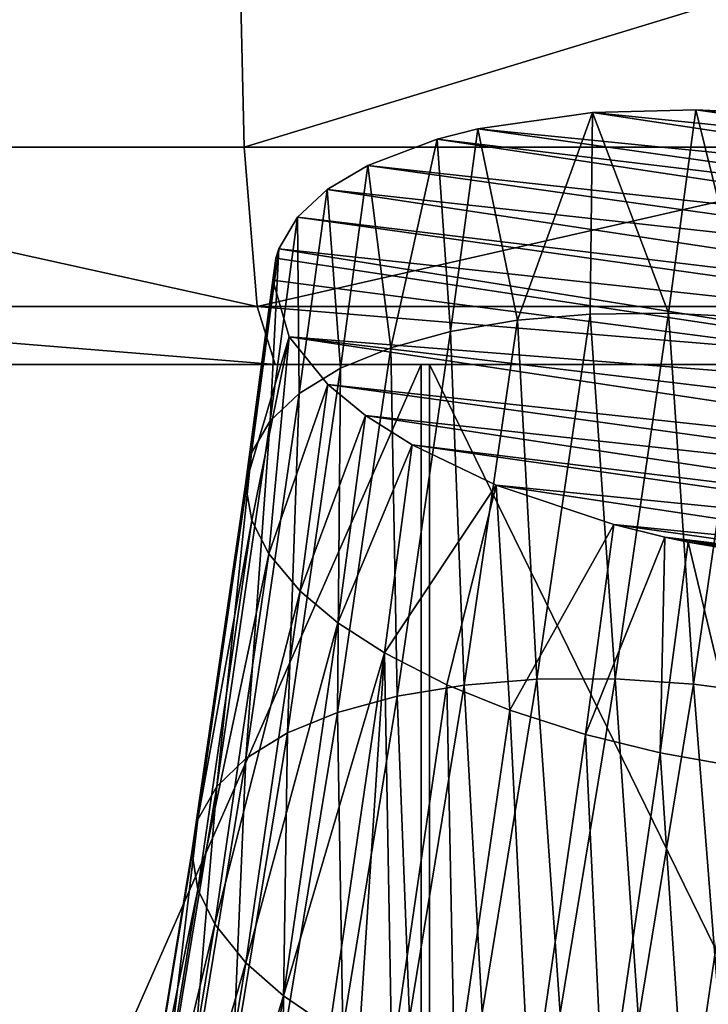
# Model space of a CAD drawing. Header units: millimetres. Extents: x -1 to 515, y 0 to 80.
# Tile 51 of 69: x 252.59 to 255.76, y 46.79 to 51.32. Entities that reach past the tile are written whole.
import ezdxf

# ---------------------------------------------------------------- set-up
doc = ezdxf.new("R2010")
doc.units = ezdxf.units.MM
doc.header["$LTSCALE"] = 25.4
doc.layers.get('0').update_dxf_attribs({"true_color": 0xff5454})

# ---------------------------------------------------------------- blocks, each defined once
blk = doc.blocks.new('STICKS-6267-9077.STL#2')
at = {"color": 250, "true_color": 0x262626}
mesh = blk.add_polyface(dxfattribs=at)
corners = [(256.2398, 56.4471, -39.8634), (253.0033, 55.4471, -39.1902), (252.9592, 56.4471, -39.4545), (256.262, 55.4471, -39.5963)]
mesh.append_faces([[corners[k] for k in face] for face in [(0, 1, 2), (1, 0, 3)]], dxfattribs={"vtx0": -1, "color": 250})
mesh = blk.add_polyface(dxfattribs=at)
corners = [(253.0033, 55.4471, 39.1902), (256.2398, 56.4471, 39.8634), (252.9592, 56.4471, 39.4545), (256.262, 55.4471, 39.5963)]
mesh.append_faces([[corners[k] for k in face] for face in [(0, 1, 2), (1, 0, 3)]], dxfattribs={"vtx0": -1, "color": 250})
mesh = blk.add_polyface(dxfattribs=at)
corners = [(259.543, 56.4471, -40), (256.262, 55.4471, -39.5963), (256.2398, 56.4471, -39.8634), (259.543, 55.4471, -39.7321)]
mesh.append_faces([[corners[k] for k in face] for face in [(0, 1, 2), (1, 0, 3)]], dxfattribs={"vtx0": -1, "color": 250})
mesh = blk.add_polyface(dxfattribs=at)
corners = [(256.262, 55.4471, 39.5963), (259.543, 56.4471, 40), (256.2398, 56.4471, 39.8634), (259.543, 55.4471, 39.7321)]
mesh.append_faces([[corners[k] for k in face] for face in [(0, 1, 2), (1, 0, 3)]], dxfattribs={"vtx0": -1, "color": 250})
at = {"color": 18, "true_color": 0x000000}
mesh = blk.add_polyface(dxfattribs=at)
corners = [(258.7002, 55.6013, -19.7568), (259.5578, 55.4719, -19.7167), (259.081, 55.5592, -19.7733), (258.3382, 55.6187, -19.6907), (259.8058, 55.41, -19.6504), (257.8639, 55.6055, -19.5234), (260.3333, 55.2328, -19.4079), (257.3359, 55.531, -19.2037), (260.7028, 55.0577, -19.1239), (257.1498, 55.484, -19.0448), (260.9331, 54.913, -18.8677), (256.8307, 55.3632, -18.6823), (261.1174, 54.7606, -18.5807), (256.644, 55.2515, -18.3785), (261.2849, 54.551, -18.1613), (256.5072, 55.1243, -18.0548), (261.333, 54.4459, -17.9405), (256.4215, 54.9799, -17.7074), (261.3463, 54.1905, -17.3738), (256.4075, 54.9359, -17.605), (256.3943, 54.8356, -17.3772), (256.4689, 54.5753, -16.8175), (261.2495, 54.0055, -16.9327), (261.1098, 53.8749, -16.6003), (256.6468, 54.3558, -16.3787), (260.9261, 53.7646, -16.3007), (256.8207, 54.2133, -16.1111), (260.604, 53.6423, -15.934), (257.0348, 54.0777, -15.8704), (260.4186, 53.5955, -15.7757), (257.4205, 53.8935, -15.5709), (259.8899, 53.5208, -15.4553), (257.9617, 53.7126, -15.324), (259.4207, 53.5075, -15.2894), (258.196, 53.6545, -15.2621), (259.0536, 53.5251, -15.222), (258.304, 53.6312, -15.2415), (258.6825, 53.5658, -15.2052)]
mesh.append_faces([[corners[k] for k in face] for face in [(0, 1, 2), (35, 36, 37)]], dxfattribs={"vtx0": -1, "color": 18})
mesh.append_faces([[corners[k] for k in face] for face in [(1, 3, 4), (4, 5, 6), (6, 7, 8), (8, 9, 10), (10, 11, 12), (12, 13, 14), (14, 15, 16), (16, 17, 18), (18, 21, 22), (22, 21, 23), (23, 24, 25), (25, 26, 27), (27, 28, 29), (29, 30, 31), (31, 32, 33), (33, 34, 35)]], dxfattribs={"vtx0": -1, "vtx1": -1, "color": 18})
mesh.append_faces([[corners[k] for k in face] for face in [(1, 0, 3), (4, 3, 5), (6, 5, 7), (8, 7, 9), (10, 9, 11), (12, 11, 13), (14, 13, 15), (16, 15, 17), (18, 17, 19), (18, 19, 20), (18, 20, 21), (23, 21, 24), (25, 24, 26), (27, 26, 28), (29, 28, 30), (31, 30, 32), (33, 32, 34), (35, 34, 36)]], dxfattribs={"vtx0": -1, "vtx2": -1, "color": 18})
mesh = blk.add_polyface(dxfattribs=at)
corners = [(257.8639, 55.6055, -19.5234), (257.5193, 54.6509, -19.8321), (257.3359, 55.531, -19.2037)]
mesh.append_faces([[corners[k] for k in face] for face in [(0, 1, 2)]], dxfattribs={"color": 18})
mesh = blk.add_polyface(dxfattribs=at)
corners = [(257.8639, 55.6055, -19.5234), (257.8532, 54.6794, -19.9951), (257.5193, 54.6509, -19.8321)]
mesh.append_faces([[corners[k] for k in face] for face in [(0, 1, 2)]], dxfattribs={"color": 18})
mesh = blk.add_polyface(dxfattribs=at)
corners = [(258.2131, 54.6839, -20.1136), (257.8532, 54.6794, -19.9951), (257.8639, 55.6055, -19.5234)]
mesh.append_faces([[corners[k] for k in face] for face in [(0, 1, 2)]], dxfattribs={"color": 18})
mesh = blk.add_polyface(dxfattribs=at)
corners = [(258.3382, 55.6187, -19.6907), (258.2131, 54.6839, -20.1136), (257.8639, 55.6055, -19.5234)]
mesh.append_faces([[corners[k] for k in face] for face in [(0, 1, 2)]], dxfattribs={"color": 18})
mesh = blk.add_polyface(dxfattribs=at)
corners = [(258.3382, 55.6187, -19.6907), (258.5748, 54.6646, -20.1805), (258.2131, 54.6839, -20.1136), (258.7002, 55.6013, -19.7568)]
mesh.append_faces([[corners[k] for k in face] for face in [(0, 1, 2), (1, 0, 3)]], dxfattribs={"vtx0": -1, "color": 18})
mesh = blk.add_polyface(dxfattribs=at)
corners = [(257.3359, 55.531, -19.2037), (257.2112, 54.5989, -19.6254), (257.1498, 55.484, -19.0448)]
mesh.append_faces([[corners[k] for k in face] for face in [(0, 1, 2)]], dxfattribs={"color": 18})
mesh = blk.add_polyface(dxfattribs=at)
corners = [(257.5193, 54.6509, -19.8321), (257.2112, 54.5989, -19.6254), (257.3359, 55.531, -19.2037)]
mesh.append_faces([[corners[k] for k in face] for face in [(0, 1, 2)]], dxfattribs={"color": 18})
mesh = blk.add_polyface(dxfattribs=at)
corners = [(257.1498, 55.484, -19.0448), (256.9361, 54.5241, -19.3789), (256.8307, 55.3632, -18.6823)]
mesh.append_faces([[corners[k] for k in face] for face in [(0, 1, 2)]], dxfattribs={"color": 18})
mesh = blk.add_polyface(dxfattribs=at)
corners = [(257.1498, 55.484, -19.0448), (257.2112, 54.5989, -19.6254), (256.9361, 54.5241, -19.3789)]
mesh.append_faces([[corners[k] for k in face] for face in [(0, 1, 2)]], dxfattribs={"color": 18})
at = {"color": 250, "true_color": 0x262626}
mesh = blk.add_polyface(dxfattribs=at)
corners = [(256.3224, 54.715, -38.8668), (253.0033, 55.4471, -39.1902), (256.262, 55.4471, -39.5963), (253.1238, 54.715, -38.4681)]
mesh.append_faces([[corners[k] for k in face] for face in [(0, 1, 2), (1, 0, 3)]], dxfattribs={"vtx0": -1, "color": 250})
mesh = blk.add_polyface(dxfattribs=at)
corners = [(256.3224, 54.715, 38.8668), (253.0033, 55.4471, 39.1902), (253.1238, 54.715, 38.4681), (256.262, 55.4471, 39.5963)]
mesh.append_faces([[corners[k] for k in face] for face in [(0, 1, 2), (1, 0, 3)]], dxfattribs={"vtx0": -1, "color": 250})
mesh = blk.add_polyface(dxfattribs=at)
corners = [(259.543, 55.4471, -39.7321), (256.3224, 54.715, -38.8668), (256.262, 55.4471, -39.5963), (259.543, 54.715, -39)]
mesh.append_faces([[corners[k] for k in face] for face in [(0, 1, 2), (1, 0, 3)]], dxfattribs={"vtx0": -1, "color": 250})
mesh = blk.add_polyface(dxfattribs=at)
corners = [(256.3224, 54.715, 38.8668), (259.543, 55.4471, 39.7321), (256.262, 55.4471, 39.5963), (259.543, 54.715, 39)]
mesh.append_faces([[corners[k] for k in face] for face in [(0, 1, 2), (1, 0, 3)]], dxfattribs={"vtx0": -1, "color": 250})
at = {"color": 18, "true_color": 0x000000}
mesh = blk.add_polyface(dxfattribs=at)
corners = [(256.644, 55.2515, -18.3785), (256.7058, 54.4303, -19.1043), (256.5157, 54.315, -18.7947), (256.8307, 55.3632, -18.6823)]
mesh.append_faces([[corners[k] for k in face] for face in [(0, 1, 2), (1, 0, 3)]], dxfattribs={"vtx0": -1, "color": 18})
mesh = blk.add_polyface(dxfattribs=at)
corners = [(256.8307, 55.3632, -18.6823), (256.9361, 54.5241, -19.3789), (256.7058, 54.4303, -19.1043)]
mesh.append_faces([[corners[k] for k in face] for face in [(0, 1, 2)]], dxfattribs={"color": 18})
mesh = blk.add_polyface(dxfattribs=at)
corners = [(256.644, 55.2515, -18.3785), (256.5157, 54.315, -18.7947), (256.5072, 55.1243, -18.0548)]
mesh.append_faces([[corners[k] for k in face] for face in [(0, 1, 2)]], dxfattribs={"color": 18})
mesh = blk.add_polyface(dxfattribs=at)
corners = [(256.4215, 54.9799, -17.7074), (256.382, 54.1887, -18.4781), (256.296, 54.0422, -18.1317), (256.5072, 55.1243, -18.0548)]
mesh.append_faces([[corners[k] for k in face] for face in [(0, 1, 2), (1, 0, 3)]], dxfattribs={"vtx0": -1, "color": 18})
mesh = blk.add_polyface(dxfattribs=at)
corners = [(256.5072, 55.1243, -18.0548), (256.5157, 54.315, -18.7947), (256.382, 54.1887, -18.4781)]
mesh.append_faces([[corners[k] for k in face] for face in [(0, 1, 2)]], dxfattribs={"color": 18})
mesh = blk.add_polyface(dxfattribs=at)
corners = [(256.4215, 54.9799, -17.7074), (256.296, 54.0422, -18.1317), (256.4075, 54.9359, -17.605)]
mesh.append_faces([[corners[k] for k in face] for face in [(0, 1, 2)]], dxfattribs={"color": 18})
mesh = blk.add_polyface(dxfattribs=at)
corners = [(256.4075, 54.9359, -17.605), (256.296, 54.0422, -18.1317), (256.3943, 54.8356, -17.3772)]
mesh.append_faces([[corners[k] for k in face] for face in [(0, 1, 2)]], dxfattribs={"color": 18})
mesh = blk.add_polyface(dxfattribs=at)
corners = [(256.3943, 54.8356, -17.3772), (256.2685, 53.8955, -17.8025), (256.4689, 54.5753, -16.8175)]
mesh.append_faces([[corners[k] for k in face] for face in [(0, 1, 2)]], dxfattribs={"color": 18})
mesh = blk.add_polyface(dxfattribs=at)
corners = [(256.3943, 54.8356, -17.3772), (256.296, 54.0422, -18.1317), (256.2685, 53.8955, -17.8025)]
mesh.append_faces([[corners[k] for k in face] for face in [(0, 1, 2)]], dxfattribs={"color": 18})
at = {"color": 250, "true_color": 0x262626}
mesh = blk.add_polyface(dxfattribs=at)
corners = [(256.405, 54.4471, -37.8702), (253.1238, 54.715, -38.4681), (256.3224, 54.715, -38.8668), (253.2884, 54.4471, -37.4817)]
mesh.append_faces([[corners[k] for k in face] for face in [(0, 1, 2), (1, 0, 3)]], dxfattribs={"vtx0": -1, "color": 250})
mesh = blk.add_polyface(dxfattribs=at)
corners = [(256.405, 54.4471, 37.8702), (253.1238, 54.715, 38.4681), (253.2884, 54.4471, 37.4817), (256.3224, 54.715, 38.8668)]
mesh.append_faces([[corners[k] for k in face] for face in [(0, 1, 2), (1, 0, 3)]], dxfattribs={"vtx0": -1, "color": 250})
mesh = blk.add_polyface(dxfattribs=at)
corners = [(259.543, 54.4471, -38), (256.3224, 54.715, -38.8668), (259.543, 54.715, -39), (256.405, 54.4471, -37.8702)]
mesh.append_faces([[corners[k] for k in face] for face in [(0, 1, 2), (1, 0, 3)]], dxfattribs={"vtx0": -1, "color": 250})
mesh = blk.add_polyface(dxfattribs=at)
corners = [(259.543, 54.4471, 38), (256.3224, 54.715, 38.8668), (256.405, 54.4471, 37.8702), (259.543, 54.715, 39)]
mesh.append_faces([[corners[k] for k in face] for face in [(0, 1, 2), (1, 0, 3)]], dxfattribs={"vtx0": -1, "color": 250})
at = {"color": 18, "true_color": 0x000000}
mesh = blk.add_polyface(dxfattribs=at)
corners = [(257.8532, 54.6794, -19.9951), (257.9675, 53.002, -20.8978), (257.608, 53.0005, -20.7779), (258.2131, 54.6839, -20.1136)]
mesh.append_faces([[corners[k] for k in face] for face in [(0, 1, 2), (1, 0, 3)]], dxfattribs={"vtx0": -1, "color": 18})
mesh = blk.add_polyface(dxfattribs=at)
corners = [(258.2131, 54.6839, -20.1136), (258.3286, 52.9788, -20.9666), (257.9675, 53.002, -20.8978), (258.5748, 54.6646, -20.1805)]
mesh.append_faces([[corners[k] for k in face] for face in [(0, 1, 2), (1, 0, 3)]], dxfattribs={"vtx0": -1, "color": 18})
mesh = blk.add_polyface(dxfattribs=at)
corners = [(257.2112, 54.5989, -19.6254), (257.2745, 52.9741, -20.6139), (256.9664, 52.9231, -20.4068), (257.5193, 54.6509, -19.8321)]
mesh.append_faces([[corners[k] for k in face] for face in [(0, 1, 2), (1, 0, 3)]], dxfattribs={"vtx0": -1, "color": 18})
mesh = blk.add_polyface(dxfattribs=at)
corners = [(257.5193, 54.6509, -19.8321), (257.608, 53.0005, -20.7779), (257.2745, 52.9741, -20.6139), (257.8532, 54.6794, -19.9951)]
mesh.append_faces([[corners[k] for k in face] for face in [(0, 1, 2), (1, 0, 3)]], dxfattribs={"vtx0": -1, "color": 18})
mesh = blk.add_polyface(dxfattribs=at)
corners = [(258.5748, 54.6646, -20.1805), (258.7084, 52.9295, -20.9865), (258.3286, 52.9788, -20.9666), (258.9553, 54.6202, -20.1981)]
mesh.append_faces([[corners[k] for k in face] for face in [(0, 1, 2), (1, 0, 3)]], dxfattribs={"vtx0": -1, "color": 18})
mesh = blk.add_polyface(dxfattribs=at)
corners = [(256.9361, 54.5241, -19.3789), (256.9664, 52.9231, -20.4068), (256.6914, 52.8484, -20.1603), (257.2112, 54.5989, -19.6254)]
mesh.append_faces([[corners[k] for k in face] for face in [(0, 1, 2), (1, 0, 3)]], dxfattribs={"vtx0": -1, "color": 18})
mesh = blk.add_polyface(dxfattribs=at)
corners = [(256.4689, 54.5753, -16.8175), (256.2685, 53.8955, -17.8025), (256.2971, 53.73, -17.4491)]
mesh.append_faces([[corners[k] for k in face] for face in [(0, 1, 2)]], dxfattribs={"color": 18})
mesh = blk.add_polyface(dxfattribs=at)
corners = [(256.4689, 54.5753, -16.8175), (256.2971, 53.73, -17.4491), (256.3754, 53.5767, -17.1374)]
mesh.append_faces([[corners[k] for k in face] for face in [(0, 1, 2)]], dxfattribs={"color": 18})
mesh = blk.add_polyface(dxfattribs=at)
corners = [(256.4689, 54.5753, -16.8175), (256.3754, 53.5767, -17.1374), (256.6468, 54.3558, -16.3787)]
mesh.append_faces([[corners[k] for k in face] for face in [(0, 1, 2)]], dxfattribs={"color": 18})
mesh = blk.add_polyface(dxfattribs=at)
corners = [(256.7058, 54.4303, -19.1043), (256.6914, 52.8484, -20.1603), (256.4609, 52.7536, -19.8862), (256.9361, 54.5241, -19.3789)]
mesh.append_faces([[corners[k] for k in face] for face in [(0, 1, 2), (1, 0, 3)]], dxfattribs={"vtx0": -1, "color": 18})
at = {"color": 250, "true_color": 0x262626}
mesh = blk.add_polyface(dxfattribs=at)
corners = [(262.681, 54.4471, -37.8702), (256.405, 54.4471, -37.8702), (259.543, 54.4471, -38), (265.7976, 54.4471, -37.4817), (253.2884, 54.4471, -37.4817), (268.8715, 54.4471, -36.8372), (250.2146, 54.4471, -36.8372), (271.8816, 54.4471, -35.9411), (247.2044, 54.4471, -35.9411), (274.8074, 54.4471, -34.7994), (244.2786, 54.4471, -34.7994), (277.629, 54.4471, -33.42), (241.457, 54.4471, -33.42), (280.327, 54.4471, -31.8123), (238.759, 54.4471, -31.8123), (282.8831, 54.4471, -29.9873), (236.2029, 54.4471, -29.9873), (285.2797, 54.4471, -27.9575), (233.8063, 54.4471, -27.9575), (287.5005, 54.4471, -25.7367), (231.5855, 54.4471, -25.7367), (289.5303, 54.4471, -23.3401), (229.5557, 54.4471, -23.3401), (291.3553, 54.4471, -20.784), (227.7307, 54.4471, -20.784), (292.963, 54.4471, -18.086), (226.123, 54.4471, -18.086), (294.3424, 54.4471, -15.2644), (224.7436, 54.4471, -15.2644), (295.4841, 54.4471, -12.3386), (223.6019, 54.4471, -12.3386), (296.3802, 54.4471, -9.3284), (222.7058, 54.4471, -9.3284), (297.0247, 54.4471, -6.2546), (222.0613, 54.4471, -6.2546), (297.4132, 54.4471, -3.138), (221.6728, 54.4471, -3.138), (297.543, 54.4471), (221.543, 54.4471), (221.6728, 54.4471, 3.138), (297.4132, 54.4471, 3.138), (297.0247, 54.4471, 6.2546), (222.0613, 54.4471, 6.2546), (296.3802, 54.4471, 9.3284), (222.7058, 54.4471, 9.3284), (295.4841, 54.4471, 12.3386), (223.6019, 54.4471, 12.3386), (294.3424, 54.4471, 15.2644), (224.7436, 54.4471, 15.2644), (292.963, 54.4471, 18.086), (226.123, 54.4471, 18.086), (291.3553, 54.4471, 20.784), (227.7307, 54.4471, 20.784), (289.5303, 54.4471, 23.3401), (229.5557, 54.4471, 23.3401), (287.5005, 54.4471, 25.7367), (231.5855, 54.4471, 25.7367), (285.2797, 54.4471, 27.9575), (233.8063, 54.4471, 27.9575), (282.8831, 54.4471, 29.9873), (236.2029, 54.4471, 29.9873), (280.327, 54.4471, 31.8123), (238.759, 54.4471, 31.8123), (277.629, 54.4471, 33.42), (241.457, 54.4471, 33.42), (274.8074, 54.4471, 34.7994), (244.2786, 54.4471, 34.7994), (271.8816, 54.4471, 35.9411), (247.2044, 54.4471, 35.9411), (268.8715, 54.4471, 36.8372), (250.2146, 54.4471, 36.8372), (265.7976, 54.4471, 37.4817), (253.2884, 54.4471, 37.4817), (262.681, 54.4471, 37.8702), (256.405, 54.4471, 37.8702), (259.543, 54.4471, 38)]
mesh.append_faces([[corners[k] for k in face] for face in [(0, 1, 2), (74, 73, 75)]], dxfattribs={"vtx0": -1, "color": 250})
mesh.append_faces([[corners[k] for k in face] for face in [(1, 3, 4), (4, 5, 6), (6, 7, 8), (8, 9, 10), (10, 11, 12), (12, 13, 14), (14, 15, 16), (16, 17, 18), (18, 19, 20), (20, 21, 22), (22, 23, 24), (24, 25, 26), (26, 27, 28), (28, 29, 30), (30, 31, 32), (32, 33, 34), (34, 35, 36), (36, 37, 38), (38, 37, 39), (39, 41, 42), (42, 43, 44), (44, 45, 46), (46, 47, 48), (48, 49, 50), (50, 51, 52), (52, 53, 54), (54, 55, 56), (56, 57, 58), (58, 59, 60), (60, 61, 62), (62, 63, 64), (64, 65, 66), (66, 67, 68), (68, 69, 70), (70, 71, 72), (72, 73, 74)]], dxfattribs={"vtx0": -1, "vtx1": -1, "color": 250})
mesh.append_faces([[corners[k] for k in face] for face in [(1, 0, 3), (4, 3, 5), (6, 5, 7), (8, 7, 9), (10, 9, 11), (12, 11, 13), (14, 13, 15), (16, 15, 17), (18, 17, 19), (20, 19, 21), (22, 21, 23), (24, 23, 25), (26, 25, 27), (28, 27, 29), (30, 29, 31), (32, 31, 33), (34, 33, 35), (36, 35, 37), (39, 37, 40), (39, 40, 41), (42, 41, 43), (44, 43, 45), (46, 45, 47), (48, 47, 49), (50, 49, 51), (52, 51, 53), (54, 53, 55), (56, 55, 57), (58, 57, 59), (60, 59, 61), (62, 61, 63), (64, 63, 65), (66, 65, 67), (68, 67, 69), (70, 69, 71), (72, 71, 73)]], dxfattribs={"vtx0": -1, "vtx2": -1, "color": 250})
mesh = blk.add_polyface(dxfattribs=at)
corners = [(257.0757, 54.4471, -10.7197), (266.3857, 54.4471, -8.6126), (261.9712, 54.4471, -10.7286), (252.669, 54.4471, -8.5876), (269.4449, 54.4471, -4.7908), (249.6237, 54.4471, -4.7547), (270.543, 54.4471, -0.02), (248.543, 54.4471, 0.02), (269.4623, 54.4471, 4.7547), (249.6411, 54.4471, 4.7908), (266.4171, 54.4471, 8.5876), (252.7003, 54.4471, 8.6126), (262.0103, 54.4471, 10.7197), (257.1148, 54.4471, 10.7286)]
mesh.append_faces([[corners[k] for k in face] for face in [(0, 1, 2), (12, 11, 13)]], dxfattribs={"vtx0": -1, "color": 250})
mesh.append_faces([[corners[k] for k in face] for face in [(1, 3, 4), (4, 5, 6), (6, 7, 8), (8, 9, 10), (10, 11, 12)]], dxfattribs={"vtx0": -1, "vtx1": -1, "color": 250})
mesh.append_faces([[corners[k] for k in face] for face in [(1, 0, 3), (4, 3, 5), (6, 5, 7), (8, 7, 9), (10, 9, 11)]], dxfattribs={"vtx0": -1, "vtx2": -1, "color": 250})
mesh = blk.add_polyface(dxfattribs=at)
corners = [(257.0757, 54.4471, -10.7197), (252.669, 44.4471, -8.5876), (252.669, 54.4471, -8.5876), (257.0757, 44.4471, -10.7197)]
mesh.append_faces([[corners[k] for k in face] for face in [(0, 1, 2), (1, 0, 3)]], dxfattribs={"vtx0": -1, "color": 250})
mesh = blk.add_polyface(dxfattribs=at)
corners = [(257.1148, 44.4471, 10.7286), (252.7003, 54.4471, 8.6126), (252.7003, 44.4471, 8.6126), (257.1148, 54.4471, 10.7286)]
mesh.append_faces([[corners[k] for k in face] for face in [(0, 1, 2), (1, 0, 3)]], dxfattribs={"vtx0": -1, "color": 250})
at = {"color": 18, "true_color": 0x000000}
mesh = blk.add_polyface(dxfattribs=at)
corners = [(256.5157, 54.315, -18.7947), (256.4609, 52.7536, -19.8862), (256.2705, 52.6362, -19.5776), (256.7058, 54.4303, -19.1043)]
mesh.append_faces([[corners[k] for k in face] for face in [(0, 1, 2), (1, 0, 3)]], dxfattribs={"vtx0": -1, "color": 18})
at = {"color": 250, "true_color": 0x262626}
mesh = blk.add_polyface(dxfattribs=at)
corners = [(261.9712, 54.4471, -10.7286), (257.0757, 44.4471, -10.7197), (257.0757, 54.4471, -10.7197), (261.9712, 44.4471, -10.7286)]
mesh.append_faces([[corners[k] for k in face] for face in [(0, 1, 2), (1, 0, 3)]], dxfattribs={"vtx0": -1, "color": 250})
mesh = blk.add_polyface(dxfattribs=at)
corners = [(262.0103, 44.4471, 10.7197), (257.1148, 54.4471, 10.7286), (257.1148, 44.4471, 10.7286), (262.0103, 54.4471, 10.7197)]
mesh.append_faces([[corners[k] for k in face] for face in [(0, 1, 2), (1, 0, 3)]], dxfattribs={"vtx0": -1, "color": 250})
at = {"color": 18, "true_color": 0x000000}
mesh = blk.add_polyface(dxfattribs=at)
corners = [(256.6468, 54.3558, -16.3787), (256.3754, 53.5767, -17.1374), (256.5197, 53.4063, -16.8083)]
mesh.append_faces([[corners[k] for k in face] for face in [(0, 1, 2)]], dxfattribs={"color": 18})
mesh = blk.add_polyface(dxfattribs=at)
corners = [(256.8207, 54.2133, -16.1111), (256.5197, 53.4063, -16.8083), (256.6932, 53.2607, -16.542), (256.6468, 54.3558, -16.3787)]
mesh.append_faces([[corners[k] for k in face] for face in [(0, 1, 2), (1, 0, 3)]], dxfattribs={"vtx0": -1, "color": 18})
mesh = blk.add_polyface(dxfattribs=at)
corners = [(256.382, 54.1887, -18.4781), (256.2705, 52.6362, -19.5776), (256.1363, 52.5069, -19.2624), (256.5157, 54.315, -18.7947)]
mesh.append_faces([[corners[k] for k in face] for face in [(0, 1, 2), (1, 0, 3)]], dxfattribs={"vtx0": -1, "color": 18})
mesh = blk.add_polyface(dxfattribs=at)
corners = [(256.296, 54.0422, -18.1317), (256.1363, 52.5069, -19.2624), (256.0497, 52.3563, -18.9178), (256.382, 54.1887, -18.4781)]
mesh.append_faces([[corners[k] for k in face] for face in [(0, 1, 2), (1, 0, 3)]], dxfattribs={"vtx0": -1, "color": 18})
mesh = blk.add_polyface(dxfattribs=at)
corners = [(256.9069, 53.1219, -16.3028), (256.4426, 51.5455, -17.3419), (256.6554, 51.4001, -17.1057), (256.6932, 53.2607, -16.542), (257.0348, 54.0777, -15.8704), (256.8207, 54.2133, -16.1111)]
mesh.append_faces([[corners[k] for k in face] for face in [(0, 1, 2), (3, 4, 5)]], dxfattribs={"vtx0": -1, "color": 18})
mesh.append_faces([[corners[k] for k in face] for face in [(1, 0, 3)]], dxfattribs={"vtx0": -1, "vtx1": -1, "color": 18})
mesh.append_faces([[corners[k] for k in face] for face in [(3, 0, 4)]], dxfattribs={"vtx0": -1, "vtx2": -1, "color": 18})
mesh = blk.add_polyface(dxfattribs=at)
corners = [(257.4205, 53.8935, -15.5709), (257.0348, 54.0777, -15.8704), (256.9069, 53.1219, -16.3028)]
mesh.append_faces([[corners[k] for k in face] for face in [(0, 1, 2)]], dxfattribs={"color": 18})
mesh = blk.add_polyface(dxfattribs=at)
corners = [(256.2685, 53.8955, -17.8025), (256.0497, 52.3563, -18.9178), (256.0215, 52.205, -18.5908), (256.296, 54.0422, -18.1317)]
mesh.append_faces([[corners[k] for k in face] for face in [(0, 1, 2), (1, 0, 3)]], dxfattribs={"vtx0": -1, "color": 18})
mesh = blk.add_polyface(dxfattribs=at)
corners = [(256.2971, 53.73, -17.4491), (256.0215, 52.205, -18.5908), (256.0493, 52.0338, -18.2401), (256.2685, 53.8955, -17.8025)]
mesh.append_faces([[corners[k] for k in face] for face in [(0, 1, 2), (1, 0, 3)]], dxfattribs={"vtx0": -1, "color": 18})
mesh = blk.add_polyface(dxfattribs=at)
corners = [(257.4205, 53.8935, -15.5709), (256.9069, 53.1219, -16.3028), (257.1937, 52.9756, -16.0692)]
mesh.append_faces([[corners[k] for k in face] for face in [(0, 1, 2)]], dxfattribs={"color": 18})
mesh = blk.add_polyface(dxfattribs=at)
corners = [(257.4839, 52.8581, -15.8998), (257.4205, 53.8935, -15.5709), (257.1937, 52.9756, -16.0692)]
mesh.append_faces([[corners[k] for k in face] for face in [(0, 1, 2)]], dxfattribs={"color": 18})
mesh = blk.add_polyface(dxfattribs=at)
corners = [(257.9617, 53.7126, -15.324), (257.4205, 53.8935, -15.5709), (257.4839, 52.8581, -15.8998)]
mesh.append_faces([[corners[k] for k in face] for face in [(0, 1, 2)]], dxfattribs={"color": 18})
mesh = blk.add_polyface(dxfattribs=at)
corners = [(256.3754, 53.5767, -17.1374), (256.0493, 52.0338, -18.2401), (256.1267, 51.8748, -17.9311), (256.2971, 53.73, -17.4491)]
mesh.append_faces([[corners[k] for k in face] for face in [(0, 1, 2), (1, 0, 3)]], dxfattribs={"vtx0": -1, "color": 18})
mesh = blk.add_polyface(dxfattribs=at)
corners = [(257.9617, 53.7126, -15.324), (257.4839, 52.8581, -15.8998), (257.8323, 52.7466, -15.761)]
mesh.append_faces([[corners[k] for k in face] for face in [(0, 1, 2)]], dxfattribs={"color": 18})
mesh = blk.add_polyface(dxfattribs=at)
corners = [(258.196, 53.6545, -15.2621), (257.9617, 53.7126, -15.324), (257.8323, 52.7466, -15.761)]
mesh.append_faces([[corners[k] for k in face] for face in [(0, 1, 2)]], dxfattribs={"color": 18})
mesh = blk.add_polyface(dxfattribs=at)
corners = [(258.196, 53.6545, -15.2621), (257.8323, 52.7466, -15.761), (258.1743, 52.6623, -15.6798)]
mesh.append_faces([[corners[k] for k in face] for face in [(0, 1, 2)]], dxfattribs={"color": 18})
mesh = blk.add_polyface(dxfattribs=at)
corners = [(258.304, 53.6312, -15.2415), (258.196, 53.6545, -15.2621), (258.1743, 52.6623, -15.6798)]
mesh.append_faces([[corners[k] for k in face] for face in [(0, 1, 2)]], dxfattribs={"color": 18})
mesh = blk.add_polyface(dxfattribs=at)
corners = [(258.5525, 52.5942, -15.6448), (258.304, 53.6312, -15.2415), (258.1743, 52.6623, -15.6798), (258.6825, 53.5658, -15.2052)]
mesh.append_faces([[corners[k] for k in face] for face in [(0, 1, 2), (1, 0, 3)]], dxfattribs={"vtx0": -1, "color": 18})
mesh = blk.add_polyface(dxfattribs=at)
corners = [(256.5197, 53.4063, -16.8083), (256.1267, 51.8748, -17.9311), (256.2701, 51.6975, -17.6052), (256.3754, 53.5767, -17.1374)]
mesh.append_faces([[corners[k] for k in face] for face in [(0, 1, 2), (1, 0, 3)]], dxfattribs={"vtx0": -1, "color": 18})
mesh = blk.add_polyface(dxfattribs=at)
corners = [(256.6932, 53.2607, -16.542), (256.2701, 51.6975, -17.6052), (256.4426, 51.5455, -17.3419), (256.5197, 53.4063, -16.8083)]
mesh.append_faces([[corners[k] for k in face] for face in [(0, 1, 2), (1, 0, 3)]], dxfattribs={"vtx0": -1, "color": 18})
mesh = blk.add_polyface(dxfattribs=at)
corners = [(256.4142, 48.2219, -18.3724), (256.3967, 49.8248, -17.8704), (256.1313, 48.392, -18.5944), (256.6554, 51.4001, -17.1057), (256.6811, 49.6631, -17.6442), (256.9069, 53.1219, -16.3028), (256.9411, 51.2464, -16.8756), (257.1937, 52.9756, -16.0692)]
mesh.append_faces([[corners[k] for k in face] for face in [(0, 1, 2), (5, 6, 7)]], dxfattribs={"vtx0": -1, "color": 18})
mesh.append_faces([[corners[k] for k in face] for face in [(1, 0, 3), (3, 4, 5)]], dxfattribs={"vtx0": -1, "vtx1": -1, "color": 18})
mesh.append_faces([[corners[k] for k in face] for face in [(3, 0, 4), (5, 4, 6)]], dxfattribs={"vtx0": -1, "vtx2": -1, "color": 18})
mesh = blk.add_polyface(dxfattribs=at)
corners = [(256.9664, 52.9231, -20.4068), (257.0231, 51.4433, -21.357), (256.7153, 51.3939, -21.1491), (257.2745, 52.9741, -20.6139)]
mesh.append_faces([[corners[k] for k in face] for face in [(0, 1, 2), (1, 0, 3)]], dxfattribs={"vtx0": -1, "color": 18})
mesh = blk.add_polyface(dxfattribs=at)
corners = [(257.2304, 51.1224, -16.7092), (257.1937, 52.9756, -16.0692), (256.9411, 51.2464, -16.8756), (257.4839, 52.8581, -15.8998)]
mesh.append_faces([[corners[k] for k in face] for face in [(0, 1, 2), (1, 0, 3)]], dxfattribs={"vtx0": -1, "color": 18})
mesh = blk.add_polyface(dxfattribs=at)
corners = [(257.2745, 52.9741, -20.6139), (257.3562, 51.4671, -21.5222), (257.0231, 51.4433, -21.357), (257.608, 53.0005, -20.7779)]
mesh.append_faces([[corners[k] for k in face] for face in [(0, 1, 2), (1, 0, 3)]], dxfattribs={"vtx0": -1, "color": 18})
mesh = blk.add_polyface(dxfattribs=at)
corners = [(257.608, 53.0005, -20.7779), (257.7151, 51.4649, -21.644), (257.3562, 51.4671, -21.5222), (257.9675, 53.002, -20.8978)]
mesh.append_faces([[corners[k] for k in face] for face in [(0, 1, 2), (1, 0, 3)]], dxfattribs={"vtx0": -1, "color": 18})
mesh = blk.add_polyface(dxfattribs=at)
corners = [(257.9675, 53.002, -20.8978), (258.0756, 51.4372, -21.7149), (257.7151, 51.4649, -21.644), (258.3286, 52.9788, -20.9666)]
mesh.append_faces([[corners[k] for k in face] for face in [(0, 1, 2), (1, 0, 3)]], dxfattribs={"vtx0": -1, "color": 18})
mesh = blk.add_polyface(dxfattribs=at)
corners = [(258.3286, 52.9788, -20.9666), (258.4544, 51.3824, -21.7374), (258.0756, 51.4372, -21.7149), (258.7084, 52.9295, -20.9865)]
mesh.append_faces([[corners[k] for k in face] for face in [(0, 1, 2), (1, 0, 3)]], dxfattribs={"vtx0": -1, "color": 18})
mesh = blk.add_polyface(dxfattribs=at)
corners = [(256.6914, 52.8484, -20.1603), (256.7153, 51.3939, -21.1491), (256.4403, 51.3196, -20.9024), (256.9664, 52.9231, -20.4068)]
mesh.append_faces([[corners[k] for k in face] for face in [(0, 1, 2), (1, 0, 3)]], dxfattribs={"vtx0": -1, "color": 18})
mesh = blk.add_polyface(dxfattribs=at)
corners = [(256.4609, 52.7536, -19.8862), (256.4403, 51.3196, -20.9024), (256.2097, 51.2242, -20.6286), (256.6914, 52.8484, -20.1603)]
mesh.append_faces([[corners[k] for k in face] for face in [(0, 1, 2), (1, 0, 3)]], dxfattribs={"vtx0": -1, "color": 18})
mesh = blk.add_polyface(dxfattribs=at)
corners = [(257.5779, 51.0041, -16.5736), (257.4839, 52.8581, -15.8998), (257.2304, 51.1224, -16.7092), (257.8323, 52.7466, -15.761)]
mesh.append_faces([[corners[k] for k in face] for face in [(0, 1, 2), (1, 0, 3)]], dxfattribs={"vtx0": -1, "color": 18})
mesh = blk.add_polyface(dxfattribs=at)
corners = [(256.2705, 52.6362, -19.5776), (256.2097, 51.2242, -20.6286), (256.019, 51.1049, -20.3209), (256.4609, 52.7536, -19.8862)]
mesh.append_faces([[corners[k] for k in face] for face in [(0, 1, 2), (1, 0, 3)]], dxfattribs={"vtx0": -1, "color": 18})
mesh = blk.add_polyface(dxfattribs=at)
corners = [(257.919, 50.9139, -16.4951), (257.8323, 52.7466, -15.761), (257.5779, 51.0041, -16.5736), (258.1743, 52.6623, -15.6798)]
mesh.append_faces([[corners[k] for k in face] for face in [(0, 1, 2), (1, 0, 3)]], dxfattribs={"vtx0": -1, "color": 18})
mesh = blk.add_polyface(dxfattribs=at)
corners = [(258.2963, 50.8401, -16.4627), (258.1743, 52.6623, -15.6798), (257.919, 50.9139, -16.4951), (258.5525, 52.5942, -15.6448)]
mesh.append_faces([[corners[k] for k in face] for face in [(0, 1, 2), (1, 0, 3)]], dxfattribs={"vtx0": -1, "color": 18})
mesh = blk.add_polyface(dxfattribs=at)
corners = [(256.1363, 52.5069, -19.2624), (256.019, 51.1049, -20.3209), (255.8844, 50.9729, -20.007), (256.2705, 52.6362, -19.5776)]
mesh.append_faces([[corners[k] for k in face] for face in [(0, 1, 2), (1, 0, 3)]], dxfattribs={"vtx0": -1, "color": 18})
mesh = blk.add_polyface(dxfattribs=at)
corners = [(258.659, 50.7931, -16.4818), (258.5525, 52.5942, -15.6448), (258.2963, 50.8401, -16.4627), (258.9158, 52.5518, -15.6617)]
mesh.append_faces([[corners[k] for k in face] for face in [(0, 1, 2), (1, 0, 3)]], dxfattribs={"vtx0": -1, "color": 18})
mesh = blk.add_polyface(dxfattribs=at)
corners = [(256.0497, 52.3563, -18.9178), (255.8844, 50.9729, -20.007), (255.7971, 50.8183, -19.6644), (256.1363, 52.5069, -19.2624)]
mesh.append_faces([[corners[k] for k in face] for face in [(0, 1, 2), (1, 0, 3)]], dxfattribs={"vtx0": -1, "color": 18})
mesh = blk.add_polyface(dxfattribs=at)
corners = [(256.0215, 52.205, -18.5908), (255.7971, 50.8183, -19.6644), (255.7682, 50.6624, -19.3396), (256.0497, 52.3563, -18.9178)]
mesh.append_faces([[corners[k] for k in face] for face in [(0, 1, 2), (1, 0, 3)]], dxfattribs={"vtx0": -1, "color": 18})
mesh = blk.add_polyface(dxfattribs=at)
corners = [(256.0493, 52.0338, -18.2401), (255.7682, 50.6624, -19.3396), (255.795, 50.4854, -18.9918), (256.0215, 52.205, -18.5908)]
mesh.append_faces([[corners[k] for k in face] for face in [(0, 1, 2), (1, 0, 3)]], dxfattribs={"vtx0": -1, "color": 18})
mesh = blk.add_polyface(dxfattribs=at)
corners = [(256.1267, 51.8748, -17.9311), (255.795, 50.4854, -18.9918), (255.8715, 50.3203, -18.6857), (256.0493, 52.0338, -18.2401)]
mesh.append_faces([[corners[k] for k in face] for face in [(0, 1, 2), (1, 0, 3)]], dxfattribs={"vtx0": -1, "color": 18})
mesh = blk.add_polyface(dxfattribs=at)
corners = [(256.2701, 51.6975, -17.6052), (255.8715, 50.3203, -18.6857), (256.0135, 50.1358, -18.3633), (256.1267, 51.8748, -17.9311)]
mesh.append_faces([[corners[k] for k in face] for face in [(0, 1, 2), (1, 0, 3)]], dxfattribs={"vtx0": -1, "color": 18})
mesh = blk.add_polyface(dxfattribs=at)
corners = [(256.4426, 51.5455, -17.3419), (256.0135, 50.1358, -18.3633), (256.1851, 49.9771, -18.1033), (256.2701, 51.6975, -17.6052)]
mesh.append_faces([[corners[k] for k in face] for face in [(0, 1, 2), (1, 0, 3)]], dxfattribs={"vtx0": -1, "color": 18})
mesh = blk.add_polyface(dxfattribs=at)
corners = [(256.6554, 51.4001, -17.1057), (256.1851, 49.9771, -18.1033), (256.3967, 49.8248, -17.8704), (256.4426, 51.5455, -17.3419)]
mesh.append_faces([[corners[k] for k in face] for face in [(0, 1, 2), (1, 0, 3)]], dxfattribs={"vtx0": -1, "color": 18})
blk = doc.blocks.new('Grupuj#4')
at = {"color": 0}
blk.add_blockref('STICKS-6267-9077.STL#2', (-1.4445, -4.5953, 41.971), dxfattribs=at)

msp = doc.modelspace()

# ---------------------------------------------------------------- block references
at = {"color": 0}
msp.add_blockref('Grupuj#4', (-1.1917, -0.1196, 0.8827), dxfattribs=at)

doc.saveas('drawing.dxf')
